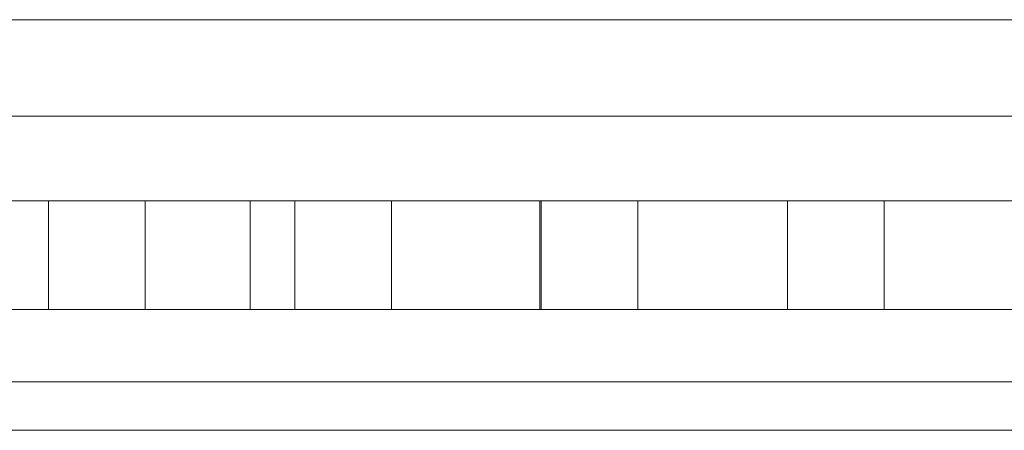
# Model space of a CAD drawing. Header units: millimetres. Extents: x 3925 to 5043, y -86 to 778.
# Tile 118 of 256: x 4347.895 to 4348.915, y -8.524 to -8.099. Entities that reach past the tile are written whole.
import ezdxf

# ---------------------------------------------------------------- set-up
doc = ezdxf.new("R2010")
doc.units = ezdxf.units.MM
doc.header["$LTSCALE"] = 46.255
for name, color, linetype in [('H30K-FRONT-CDXF_CONTINUOUS_LINE', 7, 'CONTINUOUS'), ('H30K-IO-LABEDXF_CONTINUOUS_LINE', 7, 'CONTINUOUS'), ('H30K-REAR-CODXF_CONTINUOUS_LINE', 7, 'CONTINUOUS'), ('LABEL-IO-H30DXF_CONTINUOUS_LINE', 7, 'CONTINUOUS'), ('MRJN-11T1240DXF_CONTINUOUS_LINE', 7, 'CONTINUOUS')]:
    doc.layers.add(name, color=color, linetype=linetype)

msp = doc.modelspace()

# ---------------------------------------------------------------- linework, layer by layer
at = {"layer": 'H30K-FRONT-CDXF_CONTINUOUS_LINE', "color": 7, "linetype": 'Continuous', "lineweight": 0}
for p, q in [((4348.1338, -8.2864), (4348.1338, -8.3989)), ((4348.4338, -8.3989), (4348.4338, -8.2864))]:
    msp.add_line(p, q, dxfattribs=at)
at = {"layer": 'H30K-IO-LABEDXF_CONTINUOUS_LINE', "color": 7, "linetype": 'Continuous', "lineweight": 0}
msp.add_line((4350.8213, -8.5238), (4346.9138, -8.5238), dxfattribs=at)
at = {"layer": 'H30K-REAR-CODXF_CONTINUOUS_LINE', "color": 7, "linetype": 'Continuous', "lineweight": 0}
for p, q in [((4350.8213, -8.3989), (4346.9138, -8.3989)), ((4350.8213, -8.4739), (4346.9138, -8.4739))]:
    msp.add_line(p, q, dxfattribs=at)
at = {"layer": 'LABEL-IO-H30DXF_CONTINUOUS_LINE', "color": 7, "linetype": 'Continuous', "lineweight": 0}
msp.add_line((4350.8213, -8.5239), (4346.9138, -8.5239), dxfattribs=at)
at = {"layer": 'MRJN-11T1240DXF_CONTINUOUS_LINE', "color": 7, "linetype": 'Continuous', "lineweight": 0}
for p, q in [((4350.7426, -8.0989), (4346.9926, -8.0989)), ((4346.9926, -8.1989), (4350.7426, -8.1989)), ((4346.9263, -8.2864), (4350.8088, -8.2864)), ((4347.9251, -8.3989), (4347.9251, -8.2864)), ((4348.0251, -8.3989), (4348.0251, -8.2864)), ((4348.1801, -8.3989), (4348.1801, -8.2864)), ((4348.2801, -8.3989), (4348.2801, -8.2864)), ((4348.4351, -8.3989), (4348.4351, -8.2864)), ((4348.5351, -8.3989), (4348.5351, -8.2864)), ((4348.6901, -8.3989), (4348.6901, -8.2864)), ((4348.7901, -8.3989), (4348.7901, -8.2864))]:
    msp.add_line(p, q, dxfattribs=at)

doc.saveas('drawing.dxf')
